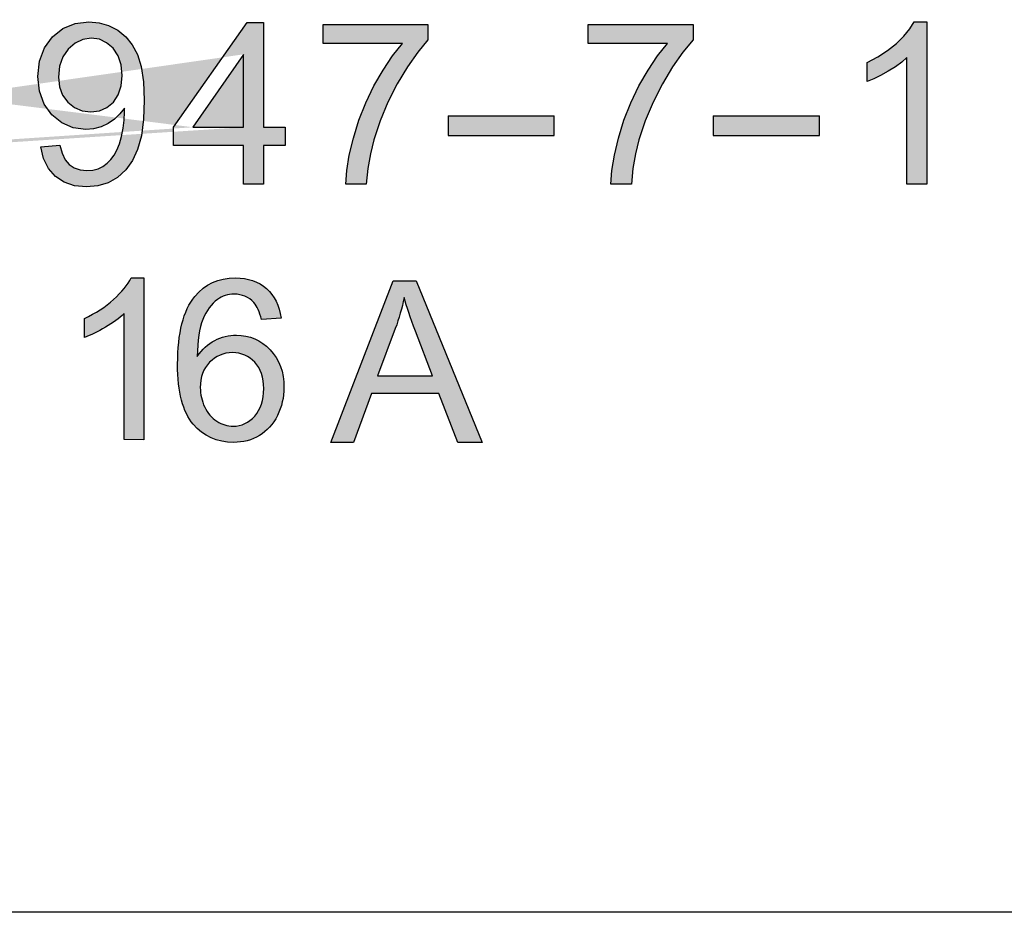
# Model space of a CAD drawing. Header units: inches. Extents: x 3728 to 5725, y -2497 to -825.
# Tile 6 of 15: x 5470.1 to 5477.41, y -2395.83 to -2389.21. Entities that reach past the tile are written whole.
import ezdxf

# ---------------------------------------------------------------- set-up
doc = ezdxf.new("R2010")
doc.units = ezdxf.units.IN
doc.header["$MEASUREMENT"] = 0
doc.layers.get('0').update_dxf_attribs({"lineweight": 30})
for name, color, linetype in [('dim', 3, 'Continuous'), ('RED', 1, 'Continuous'), ('TFR-TRI', 7, 'Continuous')]:
    doc.layers.add(name, color=color, linetype=linetype)

msp = doc.modelspace()

# ---------------------------------------------------------------- hatches: boundary and pattern name
at = {"linetype": 'ByBlock'}
h = msp.add_hatch(color=1, dxfattribs=at)
edge = h.paths.add_edge_path()
edge.add_spline(control_points=[(5471.0261, -2391.1264), (5471.0261, -2391.1264), (5471.026, -2392.3264), (5471.026, -2392.3264)], knot_values=[0.888889, 0.888889, 0.888889, 0.888889, 1, 1, 1, 1], degree=3, periodic=0)
edge.add_spline(control_points=[(5471.026, -2392.3264), (5471.026, -2392.3264), (5470.8794, -2392.3263), (5470.8794, -2392.3263)], knot_values=[0, 0, 0, 0, 0.111111, 0.111111, 0.111111, 0.111111], degree=3, periodic=0)
edge.add_spline(control_points=[(5470.8794, -2392.3263), (5470.8794, -2392.3263), (5470.8794, -2391.3916), (5470.8794, -2391.3916)], knot_values=[0.111111, 0.111111, 0.111111, 0.111111, 0.222222, 0.222222, 0.222222, 0.222222], degree=3, periodic=0)
edge.add_spline(control_points=[(5470.8794, -2391.3916), (5470.8441, -2391.4252), (5470.7979, -2391.4589), (5470.7407, -2391.4925)], knot_values=[0.222222, 0.222222, 0.222222, 0.222222, 0.333333, 0.333333, 0.333333, 0.333333], degree=3, periodic=0)
edge.add_spline(control_points=[(5470.7407, -2391.4925), (5470.6831, -2391.5262), (5470.6315, -2391.5515), (5470.5859, -2391.5683)], knot_values=[0.333333, 0.333333, 0.333333, 0.333333, 0.444444, 0.444444, 0.444444, 0.444444], degree=3, periodic=0)
edge.add_spline(control_points=[(5470.5859, -2391.5683), (5470.5859, -2391.5683), (5470.5858, -2391.4266), (5470.5858, -2391.4266)], knot_values=[0.444444, 0.444444, 0.444444, 0.444444, 0.555556, 0.555556, 0.555556, 0.555556], degree=3, periodic=0)
edge.add_spline(control_points=[(5470.5858, -2391.4266), (5470.6679, -2391.3881), (5470.7398, -2391.3412), (5470.8012, -2391.2864)], knot_values=[0.555556, 0.555556, 0.555556, 0.555556, 0.666667, 0.666667, 0.666667, 0.666667], degree=3, periodic=0)
edge.add_spline(control_points=[(5470.8012, -2391.2864), (5470.8624, -2391.2313), (5470.9061, -2391.1781), (5470.9317, -2391.1265)], knot_values=[0.666667, 0.666667, 0.666667, 0.666667, 0.777778, 0.777778, 0.777778, 0.777778], degree=3, periodic=0)
edge.add_spline(control_points=[(5470.9317, -2391.1265), (5470.9317, -2391.1265), (5471.0261, -2391.1264), (5471.0261, -2391.1264)], knot_values=[0.777778, 0.777778, 0.777778, 0.777778, 0.888889, 0.888889, 0.888889, 0.888889], degree=3, periodic=0)
h = msp.add_hatch(color=1, dxfattribs=at)
edge = h.paths.add_edge_path(flags=16)
edge.add_spline(control_points=[(5471.5139, -2391.7522), (5471.4677, -2391.7997), (5471.4446, -2391.8619), (5471.4445, -2391.9392)], knot_values=[0.888889, 0.888889, 0.888889, 0.888889, 1, 1, 1, 1], degree=3, periodic=0)
edge.add_spline(control_points=[(5471.4445, -2391.9392), (5471.4445, -2391.9898), (5471.4554, -2392.0381), (5471.477, -2392.0843)], knot_values=[0, 0, 0, 0, 0.111111, 0.111111, 0.111111, 0.111111], degree=3, periodic=0)
edge.add_spline(control_points=[(5471.477, -2392.0843), (5471.4983, -2392.1305), (5471.5283, -2392.1655), (5471.5667, -2392.1898)], knot_values=[0.111111, 0.111111, 0.111111, 0.111111, 0.222222, 0.222222, 0.222222, 0.222222], degree=3, periodic=0)
edge.add_spline(control_points=[(5471.5667, -2392.1898), (5471.6054, -2392.214), (5471.6461, -2392.2262), (5471.6884, -2392.2262), (5471.6884, -2392.2262), (5471.7502, -2392.2262), (5471.8035, -2392.2012), (5471.848, -2392.151)], knot_values=[0.222222, 0.222222, 0.222222, 0.222222, 0.333333, 0.333333, 0.333333, 0.333333, 0.444444, 0.444444, 0.444444, 0.444444], degree=3, periodic=0)
edge.add_spline(control_points=[(5471.848, -2392.151), (5471.8925, -2392.1009), (5471.9148, -2392.0331), (5471.9147, -2391.9474)], knot_values=[0.444444, 0.444444, 0.444444, 0.444444, 0.555556, 0.555556, 0.555556, 0.555556], degree=3, periodic=0)
edge.add_spline(control_points=[(5471.9147, -2391.9474), (5471.9148, -2391.8648), (5471.893, -2391.7998), (5471.8488, -2391.7521)], knot_values=[0.555556, 0.555556, 0.555556, 0.555556, 0.666667, 0.666667, 0.666667, 0.666667], degree=3, periodic=0)
edge.add_spline(control_points=[(5471.8488, -2391.7521), (5471.8049, -2391.7045), (5471.7494, -2391.6809), (5471.6827, -2391.6809), (5471.6827, -2391.6809), (5471.6162, -2391.6809), (5471.56, -2391.7045), (5471.5139, -2391.7522)], knot_values=[0.666667, 0.666667, 0.666667, 0.666667, 0.777778, 0.777778, 0.777778, 0.777778, 0.888889, 0.888889, 0.888889, 0.888889], degree=3, periodic=0)
edge = h.paths.add_edge_path()
edge.add_spline(control_points=[(5471.9357, -2391.2055), (5471.9957, -2391.2583), (5472.0316, -2391.3311), (5472.0436, -2391.4242)], knot_values=[0.947368, 0.947368, 0.947368, 0.947368, 1, 1, 1, 1], degree=3, periodic=0)
edge.add_spline(control_points=[(5472.0436, -2391.4242), (5472.0436, -2391.4242), (5471.8978, -2391.4356), (5471.8978, -2391.4356)], knot_values=[0, 0, 0, 0, 0.052632, 0.052632, 0.052632, 0.052632], degree=3, periodic=0)
edge.add_spline(control_points=[(5471.8978, -2391.4356), (5471.8847, -2391.3779), (5471.8663, -2391.3359), (5471.8425, -2391.3099)], knot_values=[0.052632, 0.052632, 0.052632, 0.052632, 0.105263, 0.105263, 0.105263, 0.105263], degree=3, periodic=0)
edge.add_spline(control_points=[(5471.8425, -2391.3099), (5471.8027, -2391.268), (5471.7537, -2391.2472), (5471.6955, -2391.247)], knot_values=[0.105263, 0.105263, 0.105263, 0.105263, 0.157895, 0.157895, 0.157895, 0.157895], degree=3, periodic=0)
edge.add_spline(control_points=[(5471.6955, -2391.247), (5471.6486, -2391.2472), (5471.6079, -2391.2602), (5471.5727, -2391.2864)], knot_values=[0.157895, 0.157895, 0.157895, 0.157895, 0.210526, 0.210526, 0.210526, 0.210526], degree=3, periodic=0)
edge.add_spline(control_points=[(5471.5727, -2391.2864), (5471.5264, -2391.3201), (5471.4899, -2391.3694), (5471.4632, -2391.4339)], knot_values=[0.210526, 0.210526, 0.210526, 0.210526, 0.263158, 0.263158, 0.263158, 0.263158], degree=3, periodic=0)
edge.add_spline(control_points=[(5471.4632, -2391.4339), (5471.4368, -2391.4984), (5471.4231, -2391.5905), (5471.4219, -2391.7101)], knot_values=[0.263158, 0.263158, 0.263158, 0.263158, 0.315789, 0.315789, 0.315789, 0.315789], degree=3, periodic=0)
edge.add_spline(control_points=[(5471.4219, -2391.7101), (5471.457, -2391.6564), (5471.5003, -2391.6164), (5471.5514, -2391.5901)], knot_values=[0.315789, 0.315789, 0.315789, 0.315789, 0.368421, 0.368421, 0.368421, 0.368421], degree=3, periodic=0)
edge.add_spline(control_points=[(5471.5514, -2391.5901), (5471.6023, -2391.5646), (5471.656, -2391.5512), (5471.712, -2391.5512)], knot_values=[0.368421, 0.368421, 0.368421, 0.368421, 0.421053, 0.421053, 0.421053, 0.421053], degree=3, periodic=0)
edge.add_spline(control_points=[(5471.712, -2391.5512), (5471.8099, -2391.5512), (5471.8931, -2391.5872), (5471.9619, -2391.6591)], knot_values=[0.421053, 0.421053, 0.421053, 0.421053, 0.473684, 0.473684, 0.473684, 0.473684], degree=3, periodic=0)
edge.add_spline(control_points=[(5471.9619, -2391.6591), (5472.0305, -2391.7312), (5472.065, -2391.8241), (5472.065, -2391.9385), (5472.065, -2391.9385), (5472.065, -2392.0134), (5472.0485, -2392.0829), (5472.0163, -2392.1475)], knot_values=[0.473684, 0.473684, 0.473684, 0.473684, 0.526316, 0.526316, 0.526316, 0.526316, 0.578947, 0.578947, 0.578947, 0.578947], degree=3, periodic=0)
edge.add_spline(control_points=[(5472.0163, -2392.1475), (5471.9841, -2392.2117), (5471.9395, -2392.2612), (5471.883, -2392.2954)], knot_values=[0.578947, 0.578947, 0.578947, 0.578947, 0.631579, 0.631579, 0.631579, 0.631579], degree=3, periodic=0)
edge.add_spline(control_points=[(5471.883, -2392.2954), (5471.8266, -2392.3297), (5471.7626, -2392.3467), (5471.6908, -2392.3467), (5471.6908, -2392.3467), (5471.5686, -2392.3467), (5471.4688, -2392.3019), (5471.3917, -2392.2117)], knot_values=[0.631579, 0.631579, 0.631579, 0.631579, 0.684211, 0.684211, 0.684211, 0.684211, 0.736842, 0.736842, 0.736842, 0.736842], degree=3, periodic=0)
edge.add_spline(control_points=[(5471.3917, -2392.2117), (5471.3145, -2392.1219), (5471.2761, -2391.9736), (5471.2761, -2391.7671)], knot_values=[0.736842, 0.736842, 0.736842, 0.736842, 0.789474, 0.789474, 0.789474, 0.789474], degree=3, periodic=0)
edge.add_spline(control_points=[(5471.2761, -2391.7671), (5471.2761, -2391.5359), (5471.3185, -2391.3685), (5471.404, -2391.2636)], knot_values=[0.789474, 0.789474, 0.789474, 0.789474, 0.842105, 0.842105, 0.842105, 0.842105], degree=3, periodic=0)
edge.add_spline(control_points=[(5471.404, -2391.2636), (5471.4783, -2391.1723), (5471.5784, -2391.1265), (5471.7046, -2391.1264)], knot_values=[0.842105, 0.842105, 0.842105, 0.842105, 0.894737, 0.894737, 0.894737, 0.894737], degree=3, periodic=0)
edge.add_spline(control_points=[(5471.7046, -2391.1264), (5471.7985, -2391.1264), (5471.8755, -2391.1528), (5471.9357, -2391.2055)], knot_values=[0.894737, 0.894737, 0.894737, 0.894737, 0.947368, 0.947368, 0.947368, 0.947368], degree=3, periodic=0)
h = msp.add_hatch(color=1)
edge = h.paths.add_edge_path()
edge.add_spline(control_points=[(5473.5357, -2392.3466), (5473.5357, -2392.3466), (5473.0447, -2391.1469), (5473.0447, -2391.1469)], knot_values=[0.25, 0.25, 0.25, 0.25, 0.375, 0.375, 0.375, 0.375], degree=3, periodic=0)
edge.add_spline(control_points=[(5473.0447, -2391.1469), (5473.0447, -2391.1469), (5472.8738, -2391.1469), (5472.8738, -2391.1469)], knot_values=[0.125, 0.125, 0.125, 0.125, 0.25, 0.25, 0.25, 0.25], degree=3, periodic=0)
edge.add_spline(control_points=[(5472.8738, -2391.1469), (5472.8738, -2391.1469), (5472.413, -2392.3466), (5472.413, -2392.3466)], knot_values=[0, 0, 0, 0, 0.125, 0.125, 0.125, 0.125], degree=3, periodic=0)
edge.add_spline(control_points=[(5472.413, -2392.3466), (5472.413, -2392.3466), (5472.5816, -2392.3467), (5472.5816, -2392.3467)], knot_values=[0.875001, 0.875001, 0.875001, 0.875001, 1, 1, 1, 1], degree=3, periodic=0)
edge.add_spline(control_points=[(5472.5816, -2392.3467), (5472.5816, -2392.3466), (5472.7132, -2391.9832), (5472.7132, -2391.9832)], knot_values=[0.75, 0.75, 0.75, 0.75, 0.874999, 0.874999, 0.874999, 0.874999], degree=3, periodic=0)
edge.add_spline(control_points=[(5472.7132, -2391.9832), (5472.7132, -2391.9832), (5473.2148, -2391.9832), (5473.2148, -2391.9832)], knot_values=[0.625, 0.625, 0.625, 0.625, 0.75, 0.75, 0.75, 0.75], degree=3, periodic=0)
edge.add_spline(control_points=[(5473.2148, -2391.9832), (5473.2148, -2391.9832), (5473.3548, -2392.3465), (5473.3548, -2392.3465)], knot_values=[0.500001, 0.500001, 0.500001, 0.500001, 0.625, 0.625, 0.625, 0.625], degree=3, periodic=0)
edge.add_spline(control_points=[(5473.3548, -2392.3465), (5473.3548, -2392.3465), (5473.5357, -2392.3466), (5473.5357, -2392.3466)], knot_values=[0.375, 0.375, 0.375, 0.375, 0.499999, 0.499999, 0.499999, 0.499999], degree=3, periodic=0)
edge = h.paths.add_edge_path(flags=16)
edge.add_spline(control_points=[(5473.0406, -2391.5217), (5473.0025, -2391.4209), (5472.9741, -2391.3379), (5472.9557, -2391.2729)], knot_values=[0.4, 0.4, 0.4, 0.4, 0.6, 0.6, 0.6, 0.6], degree=3, periodic=0)
edge.add_spline(control_points=[(5472.9557, -2391.2729), (5472.9403, -2391.3499), (5472.9188, -2391.4262), (5472.8908, -2391.5022)], knot_values=[0.6, 0.6, 0.6, 0.6, 0.8, 0.8, 0.8, 0.8], degree=3, periodic=0)
edge.add_spline(control_points=[(5472.8908, -2391.5022), (5472.8908, -2391.5022), (5472.759, -2391.8538), (5472.759, -2391.8538)], knot_values=[0.8, 0.8, 0.8, 0.8, 0.999998, 0.999998, 0.999998, 0.999998], degree=3, periodic=0)
edge.add_spline(control_points=[(5472.759, -2391.8538), (5472.759, -2391.8538), (5472.8607, -2391.8538), (5472.9625, -2391.8538)], knot_values=[0.000002, 0.000002, 0.000002, 0.000002, 0.1, 0.1, 0.1, 0.1], degree=3, periodic=0)
edge.add_spline(control_points=[(5472.9625, -2391.8538), (5473.0642, -2391.8538), (5473.166, -2391.8538), (5473.166, -2391.8538)], knot_values=[0.1, 0.1, 0.1, 0.1, 0.199998, 0.199998, 0.199998, 0.199998], degree=3, periodic=0)
edge.add_spline(control_points=[(5473.166, -2391.8538), (5473.166, -2391.8538), (5473.0406, -2391.5217), (5473.0406, -2391.5217)], knot_values=[0.200002, 0.200002, 0.200002, 0.200002, 0.4, 0.4, 0.4, 0.4], degree=3, periodic=0)
at = {"layer": 'dim'}
h = msp.add_hatch(color=1, dxfattribs=at)
h.paths.add_polyline_path([(5475.249, -2390.071), (5476.036, -2390.071), (5476.036, -2389.9229), (5475.249, -2389.9229)])
h.paths.add_polyline_path([(5473.283, -2390.071), (5474.0699, -2390.071), (5474.0699, -2389.9229), (5473.283, -2389.9229)])
edge = h.paths.add_edge_path(flags=17)
edge.add_line((5465.2226, -2389.2312), (5465.2226, -2390.4312))
edge = h.paths.add_edge_path(flags=17)
edge.add_line((5471.7654, -2390.0087), (5471.7654, -2389.4678))
h.paths.add_polyline_path([(5476.4391, -2389.6502), (5476.3914, -2389.6698), (5476.3914, -2389.5276), (5476.4703, -2389.4861), (5476.5424, -2389.4391), (5476.6076, -2389.3868), (5476.6632, -2389.3321), (5476.7069, -2389.2786), (5476.7387, -2389.2262), (5476.8334, -2389.2262), (5476.8334, -2390.4312), (5476.6861, -2390.4312), (5476.6861, -2389.4924), (5476.647, -2389.5262), (5476.6005, -2389.56), (5476.5467, -2389.5938), (5476.4909, -2389.6248)])
h.paths.add_polyline_path([(5470.7612, -2390.4199), (5470.6841, -2390.4437), (5470.5994, -2390.4516), (5470.5113, -2390.4429), (5470.4347, -2390.4169), (5470.3695, -2390.3733), (5470.3179, -2390.3143), (5470.2821, -2390.2411), (5470.2621, -2390.1537), (5470.4038, -2390.1406), (5470.4195, -2390.2011), (5470.4424, -2390.2494), (5470.4726, -2390.2856), (5470.5095, -2390.3106), (5470.5529, -2390.3256), (5470.6028, -2390.3306), (5470.6462, -2390.3271), (5470.6859, -2390.3167), (5470.7218, -2390.2993), (5470.7539, -2390.2763), (5470.7818, -2390.2486), (5470.8057, -2390.2163), (5470.8264, -2390.1776), (5470.8448, -2390.1308), (5470.8607, -2390.0761), (5470.8729, -2390.0167), (5470.8803, -2389.9567), (5470.8828, -2389.8959), (5470.8827, -2389.8883), (5470.8824, -2389.8784), (5470.8819, -2389.8665), (5470.8488, -2389.9104), (5470.8085, -2389.9484), (5470.7612, -2389.9805), (5470.7087, -2390.0049), (5470.6534, -2390.0195), (5470.5955, -2390.0244), (5470.5012, -2390.0124), (5470.4171, -2389.9763), (5470.3432, -2389.9163), (5470.2859, -2389.8366), (5470.2515, -2389.7417), (5470.2401, -2389.6315), (5470.252, -2389.5177), (5470.2879, -2389.4198), (5470.3477, -2389.3376), (5470.4255, -2389.2757), (5470.5155, -2389.2385), (5470.6176, -2389.2262), (5470.6933, -2389.2332), (5470.7647, -2389.2543), (5470.8316, -2389.2893), (5470.8911, -2389.3372), (5470.9402, -2389.3972), (5470.9789, -2389.4689), (5471.0068, -2389.5583), (5471.0236, -2389.6708), (5471.0292, -2389.8067), (5471.0237, -2389.9495), (5471.0071, -2390.0716), (5470.9795, -2390.173), (5470.9406, -2390.2566), (5470.8911, -2390.3256), (5470.8308, -2390.3803)])
h.paths.add_polyline_path([(5467.1829, -2389.2429), (5467.2799, -2389.2188), (5467.3828, -2389.2108), (5467.4965, -2389.2209), (5467.5975, -2389.2515), (5467.6857, -2389.3024), (5467.7593, -2389.3718), (5467.8163, -2389.4577), (5467.8567, -2389.5603), (5467.7005, -2389.5972), (5467.6684, -2389.5177), (5467.628, -2389.4542), (5467.5792, -2389.4064), (5467.5218, -2389.3731), (5467.4552, -2389.3532), (5467.3794, -2389.3466), (5467.2923, -2389.3539), (5467.2153, -2389.376), (5467.1483, -2389.4128), (5467.0924, -2389.4622), (5467.0489, -2389.5215), (5467.0178, -2389.591), (5466.9969, -2389.6662), (5466.9843, -2389.7429), (5466.9801, -2389.8213), (5466.985, -2389.9191), (5466.9999, -2390.0081), (5467.0245, -2390.0886), (5467.0599, -2390.1583), (5467.1061, -2390.2152), (5467.1634, -2390.2594), (5467.228, -2390.2907), (5467.296, -2390.3095), (5467.3674, -2390.3158), (5467.4517, -2390.3072), (5467.5269, -2390.2816), (5467.5932, -2390.239), (5467.6482, -2390.1793), (5467.6899, -2390.1031), (5467.7184, -2390.0104), (5467.8774, -2390.0507), (5467.8352, -2390.1706), (5467.7753, -2390.2701), (5467.6977, -2390.349), (5467.6047, -2390.406), (5467.4989, -2390.4402), (5467.3803, -2390.4516), (5467.259, -2390.4428), (5467.1538, -2390.4166), (5467.0648, -2390.3728), (5466.9902, -2390.3122), (5466.9285, -2390.2359), (5466.8798, -2390.144), (5466.8446, -2390.0415), (5466.8234, -2389.9342), (5466.8164, -2389.8221), (5466.8243, -2389.7025), (5466.8481, -2389.5935), (5466.8879, -2389.4952), (5466.9424, -2389.4096), (5467.0104, -2389.3389), (5467.0919, -2389.2831)])
h.paths.add_polyline_path([(5469.7338, -2390.4202), (5469.6611, -2390.4437), (5469.5782, -2390.4516), (5469.4708, -2390.4378), (5469.3799, -2390.3964), (5469.3057, -2390.3272), (5469.2398, -2390.2065), (5469.2002, -2390.0438), (5469.1869, -2389.8394), (5469.1918, -2389.7067), (5469.2064, -2389.5925), (5469.2308, -2389.4969), (5469.2647, -2389.4169), (5469.3081, -2389.3501), (5469.361, -2389.2965), (5469.4235, -2389.2574), (5469.4959, -2389.234), (5469.5782, -2389.2262), (5469.64, -2389.2305), (5469.6965, -2389.2436), (5469.7478, -2389.2652), (5469.7935, -2389.2948), (5469.8336, -2389.3322), (5469.8682, -2389.3773), (5469.8976, -2389.4297), (5469.9223, -2389.4892), (5469.9425, -2389.5558), (5469.9576, -2389.6341), (5469.9666, -2389.7286), (5469.9696, -2389.8394), (5469.9648, -2389.9711), (5469.9504, -2390.0847), (5469.9263, -2390.1803), (5469.8925, -2390.2603), (5469.8492, -2390.3271), (5469.7964, -2390.3809)])
h.paths.add_polyline_path([(5475.099, -2389.3614), (5475.0229, -2389.4516), (5474.9472, -2389.5597), (5474.8718, -2389.6855), (5474.8025, -2389.8215), (5474.7446, -2389.9601), (5474.698, -2390.1012), (5474.672, -2390.2049), (5474.6532, -2390.3148), (5474.6416, -2390.4312), (5474.4901, -2390.4312), (5474.4974, -2390.3302), (5474.5159, -2390.2162), (5474.5457, -2390.0889), (5474.5863, -2389.9569), (5474.6372, -2389.8279), (5474.6983, -2389.7022), (5474.7661, -2389.5846), (5474.8367, -2389.48), (5474.9101, -2389.3885), (5474.3222, -2389.3885), (5474.3222, -2389.2468), (5475.099, -2389.2468)])
h.paths.add_polyline_path([(5468.4561, -2389.6702), (5468.5099, -2389.6571), (5468.5653, -2389.6528), (5468.6587, -2389.6648), (5468.7423, -2389.7009), (5468.8162, -2389.7612), (5468.8737, -2389.8405), (5468.9083, -2389.9339), (5468.9199, -2390.0414), (5468.9144, -2390.115), (5468.898, -2390.185), (5468.871, -2390.2515), (5468.8345, -2390.3111), (5468.7898, -2390.3607), (5468.7371, -2390.4002), (5468.6779, -2390.4288), (5468.6135, -2390.4459), (5468.544, -2390.4516), (5468.4287, -2390.4366), (5468.3286, -2390.3914), (5468.2436, -2390.3161), (5468.179, -2390.2063), (5468.1403, -2390.0574), (5468.1274, -2389.8696), (5468.1417, -2389.6588), (5468.1845, -2389.4903), (5468.2559, -2389.3639), (5468.3392, -2389.2874), (5468.4399, -2389.2415), (5468.558, -2389.2262), (5468.6466, -2389.235), (5468.7239, -2389.2615), (5468.7899, -2389.3058), (5468.8422, -2389.3654), (5468.8783, -2389.4385), (5468.8984, -2389.5251), (5468.7519, -2389.5366), (5468.737, -2389.484), (5468.7185, -2389.4419), (5468.6963, -2389.4105), (5468.6533, -2389.3754), (5468.6041, -2389.3544), (5468.5488, -2389.3474), (5468.5038, -2389.3518), (5468.4626, -2389.3649), (5468.4253, -2389.3868), (5468.3821, -2389.4258), (5468.3455, -2389.4752), (5468.3155, -2389.5349), (5468.2931, -2389.6089), (5468.2792, -2389.7014), (5468.2738, -2389.8123), (5468.3119, -2389.763), (5468.3553, -2389.7228), (5468.404, -2389.6919)])
h.paths.add_polyline_path([(5470.6956, -2389.8863), (5470.7516, -2389.8624), (5470.7995, -2389.8227), (5470.8362, -2389.7687), (5470.8582, -2389.7025), (5470.8654, -2389.624), (5470.858, -2389.5453), (5470.8356, -2389.4782), (5470.7981, -2389.4228), (5470.7499, -2389.3814), (5470.6958, -2389.3565), (5470.6355, -2389.3482), (5470.5729, -2389.3572), (5470.5159, -2389.3839), (5470.4645, -2389.4284), (5470.4239, -2389.4873), (5470.3996, -2389.5566), (5470.3915, -2389.6363), (5470.3992, -2389.708), (5470.4224, -2389.7701), (5470.4608, -2389.8227), (5470.5105, -2389.8624), (5470.5673, -2389.8863), (5470.6313, -2389.8942)], flags=16)
h.paths.add_polyline_path([(5468.6009, -2390.3222), (5468.6543, -2390.2971), (5468.7019, -2390.2552), (5468.7392, -2390.1989), (5468.7615, -2390.1307), (5468.769, -2390.0507), (5468.7616, -2389.9735), (5468.7395, -2389.9081), (5468.7027, -2389.8545), (5468.6548, -2389.8147), (5468.5992, -2389.7909), (5468.5359, -2389.783), (5468.4726, -2389.7909), (5468.4161, -2389.8147), (5468.3663, -2389.8545), (5468.3277, -2389.9072), (5468.3045, -2389.9698), (5468.2967, -2390.0423), (5468.3004, -2390.0924), (5468.3112, -2390.141), (5468.3291, -2390.1881), (5468.3535, -2390.2308), (5468.3836, -2390.266), (5468.4194, -2390.294), (5468.4589, -2390.3143), (5468.4996, -2390.3265), (5468.5415, -2390.3306)], flags=16)
h.paths.add_polyline_path([(5469.5768, -2389.3482), (5469.5135, -2389.3578), (5469.4594, -2389.3865), (5469.4144, -2389.4343), (5469.3722, -2389.528), (5469.3469, -2389.663), (5469.3384, -2389.8394), (5469.3461, -2390.0144), (5469.3692, -2390.1455), (5469.4077, -2390.2328), (5469.4574, -2390.2871), (5469.5142, -2390.3197), (5469.5782, -2390.3306), (5469.6424, -2390.3196), (5469.6992, -2390.2868), (5469.7489, -2390.2323), (5469.7873, -2390.145), (5469.8105, -2390.014), (5469.8182, -2389.8394), (5469.8105, -2389.664), (5469.7873, -2389.5327), (5469.7489, -2389.4457), (5469.699, -2389.3915), (5469.6417, -2389.359)], flags=16)
h.paths.add_polyline_path([(5473.1329, -2389.3614), (5473.0568, -2389.4516), (5472.9811, -2389.5597), (5472.9058, -2389.6855), (5472.8365, -2389.8215), (5472.7785, -2389.9601), (5472.7319, -2390.1012), (5472.7059, -2390.2049), (5472.6871, -2390.3148), (5472.6755, -2390.4312), (5472.524, -2390.4312), (5472.5313, -2390.3302), (5472.5498, -2390.2162), (5472.5797, -2390.0889), (5472.6203, -2389.9569), (5472.6711, -2389.8279), (5472.7322, -2389.7022), (5472.8, -2389.5846), (5472.8706, -2389.48), (5472.944, -2389.3885), (5472.3561, -2389.3885), (5472.3561, -2389.2468), (5473.1329, -2389.2468)])
h.paths.add_polyline_path([(5471.7925, -2389.2312), (5471.913, -2389.2312), (5471.913, -2390.0087), (5472.0751, -2390.0087), (5472.0751, -2390.144), (5471.913, -2390.144), (5471.913, -2390.4312), (5471.7654, -2390.4312), (5471.7654, -2390.144), (5471.2449, -2390.144), (5471.2449, -2390.0087)])
h.paths.add_polyline_path([(5465.6266, -2389.2312), (5466.4942, -2389.2312), (5466.4942, -2389.3728), (5465.7853, -2389.3728), (5465.7853, -2389.7402), (5466.4492, -2389.7402), (5466.4492, -2389.8811), (5465.7853, -2389.8811), (5465.7853, -2390.2895), (5466.5222, -2390.2895), (5466.5222, -2390.4312), (5465.6266, -2390.4312)], flags=17)
edge = h.paths.add_edge_path()
edge.add_line((5465.0638, -2389.2312), (5465.2226, -2389.2312))
edge.add_line((5471.3899, -2390.0087), (5471.7654, -2390.0087))
edge.add_line((5465.2226, -2390.4312), (5465.0638, -2390.4312))
edge.add_line((5471.7654, -2389.4678), (5471.3899, -2390.0087))
edge.add_line((5465.0638, -2390.4312), (5465.0638, -2389.2312))

# ---------------------------------------------------------------- linework, layer by layer
at = {"layer": 'RED'}
for p, q in [((5470.3477, -2389.3376), (5470.4255, -2389.2757)), ((5470.4255, -2389.2757), (5470.5155, -2389.2385)), ((5470.5155, -2389.2385), (5470.6176, -2389.2262)), ((5470.6176, -2389.2262), (5470.6933, -2389.2332)), ((5470.6933, -2389.2332), (5470.7647, -2389.2543)), ((5470.7647, -2389.2543), (5470.8316, -2389.2893)), ((5470.8316, -2389.2893), (5470.8911, -2389.3372)), ((5471.2449, -2390.0087), (5471.7925, -2389.2312)), ((5471.7925, -2389.2312), (5471.913, -2389.2312)), ((5471.913, -2389.2312), (5471.913, -2390.0087)), ((5472.3561, -2389.2468), (5473.1329, -2389.2468)), ((5472.3561, -2389.3885), (5472.3561, -2389.2468)), ((5473.1329, -2389.2468), (5473.1329, -2389.3614)), ((5474.3222, -2389.2468), (5475.099, -2389.2468)), ((5474.3222, -2389.3885), (5474.3222, -2389.2468)), ((5475.099, -2389.2468), (5475.099, -2389.3614)), ((5476.6632, -2389.3321), (5476.7069, -2389.2786)), ((5476.7069, -2389.2786), (5476.7387, -2389.2262)), ((5476.7387, -2389.2262), (5476.8334, -2389.2262)), ((5476.8334, -2389.2262), (5476.8334, -2390.4312)), ((5470.2879, -2389.4198), (5470.3477, -2389.3376)), ((5470.5729, -2389.3572), (5470.5159, -2389.3839)), ((5470.6355, -2389.3482), (5470.5729, -2389.3572)), ((5470.6958, -2389.3565), (5470.6355, -2389.3482)), ((5470.7499, -2389.3814), (5470.6958, -2389.3565)), ((5470.8911, -2389.3372), (5470.9402, -2389.3972)), ((5473.1329, -2389.3614), (5473.0568, -2389.4516)), ((5475.099, -2389.3614), (5475.0229, -2389.4516)), ((5476.6076, -2389.3868), (5476.6632, -2389.3321)), ((5470.252, -2389.5177), (5470.2879, -2389.4198)), ((5470.4645, -2389.4284), (5470.4239, -2389.4873)), ((5470.5159, -2389.3839), (5470.4645, -2389.4284)), ((5470.7981, -2389.4228), (5470.7499, -2389.3814)), ((5470.8356, -2389.4782), (5470.7981, -2389.4228)), ((5470.9402, -2389.3972), (5470.9789, -2389.4689)), ((5472.944, -2389.3885), (5472.3561, -2389.3885)), ((5472.8706, -2389.48), (5472.944, -2389.3885)), ((5474.9101, -2389.3885), (5474.3222, -2389.3885)), ((5474.8367, -2389.48), (5474.9101, -2389.3885)), ((5476.4703, -2389.4861), (5476.5424, -2389.4391)), ((5476.5424, -2389.4391), (5476.6076, -2389.3868)), ((5470.4239, -2389.4873), (5470.3996, -2389.5566)), ((5470.858, -2389.5453), (5470.8356, -2389.4782)), ((5470.9789, -2389.4689), (5471.0068, -2389.5583)), ((5471.7654, -2389.4678), (5471.3899, -2390.0087)), ((5471.7654, -2390.0087), (5471.7654, -2389.4678)), ((5472.8, -2389.5846), (5472.8706, -2389.48)), ((5473.0568, -2389.4516), (5472.9811, -2389.5597)), ((5474.7661, -2389.5846), (5474.8367, -2389.48)), ((5475.0229, -2389.4516), (5474.9472, -2389.5597)), ((5476.3914, -2389.5276), (5476.4703, -2389.4861)), ((5476.6861, -2389.4924), (5476.647, -2389.5262)), ((5476.6861, -2390.4312), (5476.6861, -2389.4924)), ((5470.2401, -2389.6315), (5470.252, -2389.5177)), ((5470.3996, -2389.5566), (5470.3915, -2389.6363)), ((5470.8654, -2389.624), (5470.858, -2389.5453)), ((5471.0068, -2389.5583), (5471.0236, -2389.6708)), ((5472.7322, -2389.7022), (5472.8, -2389.5846)), ((5472.9811, -2389.5597), (5472.9058, -2389.6855)), ((5474.6983, -2389.7022), (5474.7661, -2389.5846)), ((5474.9472, -2389.5597), (5474.8718, -2389.6855)), ((5476.3914, -2389.6698), (5476.3914, -2389.5276)), ((5476.6005, -2389.56), (5476.5467, -2389.5938)), ((5476.647, -2389.5262), (5476.6005, -2389.56)), ((5470.2515, -2389.7417), (5470.2401, -2389.6315)), ((5470.3915, -2389.6363), (5470.3992, -2389.708)), ((5470.8582, -2389.7025), (5470.8654, -2389.624)), ((5476.4391, -2389.6502), (5476.3914, -2389.6698)), ((5476.4909, -2389.6248), (5476.4391, -2389.6502)), ((5476.5467, -2389.5938), (5476.4909, -2389.6248)), ((5470.3992, -2389.708), (5470.4224, -2389.7701)), ((5470.8362, -2389.7687), (5470.8582, -2389.7025)), ((5471.0236, -2389.6708), (5471.0292, -2389.8067)), ((5472.6711, -2389.8279), (5472.7322, -2389.7022)), ((5472.9058, -2389.6855), (5472.8365, -2389.8215)), ((5474.6372, -2389.8279), (5474.6983, -2389.7022)), ((5474.8718, -2389.6855), (5474.8025, -2389.8215)), ((5470.2859, -2389.8366), (5470.2515, -2389.7417)), ((5470.4224, -2389.7701), (5470.4608, -2389.8227)), ((5470.7995, -2389.8227), (5470.8362, -2389.7687)), ((5471.0292, -2389.8067), (5471.0237, -2389.9495)), ((5470.3432, -2389.9163), (5470.2859, -2389.8366)), ((5470.4608, -2389.8227), (5470.5105, -2389.8624)), ((5470.5105, -2389.8624), (5470.5673, -2389.8863)), ((5470.6956, -2389.8863), (5470.7516, -2389.8624)), ((5470.7516, -2389.8624), (5470.7995, -2389.8227)), ((5470.8819, -2389.8665), (5470.8488, -2389.9104)), ((5470.8824, -2389.8784), (5470.8819, -2389.8665)), ((5470.8827, -2389.8883), (5470.8824, -2389.8784)), ((5472.6203, -2389.9569), (5472.6711, -2389.8279)), ((5472.8365, -2389.8215), (5472.7785, -2389.9601)), ((5474.5863, -2389.9569), (5474.6372, -2389.8279)), ((5474.8025, -2389.8215), (5474.7446, -2389.9601)), ((5470.4171, -2389.9763), (5470.3432, -2389.9163)), ((5470.5673, -2389.8863), (5470.6313, -2389.8942)), ((5470.6313, -2389.8942), (5470.6956, -2389.8863)), ((5470.8085, -2389.9484), (5470.7612, -2389.9805)), ((5470.8488, -2389.9104), (5470.8085, -2389.9484)), ((5470.8803, -2389.9567), (5470.8828, -2389.8959)), ((5470.8828, -2389.8959), (5470.8827, -2389.8883)), ((5471.0237, -2389.9495), (5471.0071, -2390.0716)), ((5473.283, -2389.9229), (5474.0699, -2389.9229)), ((5473.283, -2389.9229), (5473.283, -2390.071)), ((5474.0699, -2390.071), (5474.0699, -2389.9229)), ((5475.249, -2389.9229), (5476.036, -2389.9229)), ((5475.249, -2389.9229), (5475.249, -2390.071)), ((5476.036, -2390.071), (5476.036, -2389.9229)), ((5470.5012, -2390.0124), (5470.4171, -2389.9763)), ((5470.5955, -2390.0244), (5470.5012, -2390.0124)), ((5470.6534, -2390.0195), (5470.5955, -2390.0244)), ((5470.7087, -2390.0049), (5470.6534, -2390.0195)), ((5470.7612, -2389.9805), (5470.7087, -2390.0049)), ((5470.8607, -2390.0761), (5470.8729, -2390.0167)), ((5470.8729, -2390.0167), (5470.8803, -2389.9567)), ((5471.2449, -2390.144), (5471.2449, -2390.0087)), ((5471.3899, -2390.0087), (5471.7654, -2390.0087)), ((5471.913, -2390.0087), (5472.0751, -2390.0087)), ((5472.0751, -2390.0087), (5472.0751, -2390.144)), ((5472.5797, -2390.0889), (5472.6203, -2389.9569)), ((5472.7785, -2389.9601), (5472.7319, -2390.1012)), ((5474.5457, -2390.0889), (5474.5863, -2389.9569)), ((5474.7446, -2389.9601), (5474.698, -2390.1012)), ((5470.8448, -2390.1308), (5470.8607, -2390.0761)), ((5471.0071, -2390.0716), (5470.9795, -2390.173)), ((5472.5498, -2390.2162), (5472.5797, -2390.0889)), ((5473.283, -2390.071), (5474.0699, -2390.071)), ((5474.5159, -2390.2162), (5474.5457, -2390.0889)), ((5475.249, -2390.071), (5476.036, -2390.071)), ((5470.2621, -2390.1537), (5470.4038, -2390.1406)), ((5470.2821, -2390.2411), (5470.2621, -2390.1537)), ((5470.4038, -2390.1406), (5470.4195, -2390.2011)), ((5470.8264, -2390.1776), (5470.8448, -2390.1308)), ((5471.7654, -2390.144), (5471.2449, -2390.144)), ((5471.7654, -2390.4312), (5471.7654, -2390.144)), ((5472.0751, -2390.144), (5471.913, -2390.144)), ((5471.913, -2390.144), (5471.913, -2390.4312)), ((5472.7319, -2390.1012), (5472.7059, -2390.2049)), ((5474.698, -2390.1012), (5474.672, -2390.2049)), ((5470.3179, -2390.3143), (5470.2821, -2390.2411)), ((5470.4195, -2390.2011), (5470.4424, -2390.2494)), ((5470.7818, -2390.2486), (5470.8057, -2390.2163)), ((5470.8057, -2390.2163), (5470.8264, -2390.1776)), ((5470.9795, -2390.173), (5470.9406, -2390.2566)), ((5472.5313, -2390.3302), (5472.5498, -2390.2162)), ((5472.7059, -2390.2049), (5472.6871, -2390.3148)), ((5474.4974, -2390.3302), (5474.5159, -2390.2162)), ((5474.672, -2390.2049), (5474.6532, -2390.3148)), ((5470.3695, -2390.3733), (5470.3179, -2390.3143)), ((5470.4424, -2390.2494), (5470.4726, -2390.2856)), ((5470.4726, -2390.2856), (5470.5095, -2390.3106)), ((5470.5095, -2390.3106), (5470.5529, -2390.3256)), ((5470.6462, -2390.3271), (5470.6859, -2390.3167)), ((5470.6859, -2390.3167), (5470.7218, -2390.2993)), ((5470.7218, -2390.2993), (5470.7539, -2390.2763)), ((5470.7539, -2390.2763), (5470.7818, -2390.2486)), ((5470.9406, -2390.2566), (5470.8911, -2390.3256)), ((5472.6871, -2390.3148), (5472.6755, -2390.4312)), ((5474.6532, -2390.3148), (5474.6416, -2390.4312)), ((5470.4347, -2390.4169), (5470.3695, -2390.3733)), ((5470.5529, -2390.3256), (5470.6028, -2390.3306)), ((5470.6028, -2390.3306), (5470.6462, -2390.3271)), ((5470.8308, -2390.3803), (5470.7612, -2390.4199)), ((5470.8911, -2390.3256), (5470.8308, -2390.3803)), ((5472.524, -2390.4312), (5472.5313, -2390.3302)), ((5474.4901, -2390.4312), (5474.4974, -2390.3302)), ((5470.5113, -2390.4429), (5470.4347, -2390.4169)), ((5470.5994, -2390.4516), (5470.5113, -2390.4429)), ((5470.6841, -2390.4437), (5470.5994, -2390.4516)), ((5470.7612, -2390.4199), (5470.6841, -2390.4437)), ((5471.913, -2390.4312), (5471.7654, -2390.4312)), ((5472.6755, -2390.4312), (5472.524, -2390.4312)), ((5474.6416, -2390.4312), (5474.4901, -2390.4312)), ((5476.8334, -2390.4312), (5476.6861, -2390.4312))]:
    msp.add_line(p, q, dxfattribs=at)
for points in [[(5470.8012, -2391.2864), (5470.8624, -2391.2313), (5470.9061, -2391.1781), (5470.9317, -2391.1265)], [(5470.9317, -2391.1265), (5470.9317, -2391.1265), (5471.0261, -2391.1264), (5471.0261, -2391.1264)], [(5471.0261, -2391.1264), (5471.0261, -2391.1264), (5471.026, -2392.3264), (5471.026, -2392.3264)], [(5471.404, -2391.2636), (5471.4783, -2391.1723), (5471.5784, -2391.1265), (5471.7046, -2391.1264)], [(5471.7046, -2391.1264), (5471.7985, -2391.1264), (5471.8755, -2391.1528), (5471.9357, -2391.2055)], [(5471.2761, -2391.7671), (5471.2761, -2391.5359), (5471.3185, -2391.3685), (5471.404, -2391.2636)], [(5471.6955, -2391.247), (5471.6486, -2391.2472), (5471.6079, -2391.2602), (5471.5727, -2391.2864)], [(5471.8425, -2391.3099), (5471.8027, -2391.268), (5471.7537, -2391.2472), (5471.6955, -2391.247)], [(5471.9357, -2391.2055), (5471.9957, -2391.2583), (5472.0316, -2391.3311), (5472.0436, -2391.4242)], [(5470.5858, -2391.4266), (5470.6679, -2391.3881), (5470.7398, -2391.3412), (5470.8012, -2391.2864)], [(5471.5727, -2391.2864), (5471.5264, -2391.3201), (5471.4899, -2391.3694), (5471.4632, -2391.4339)], [(5471.8978, -2391.4356), (5471.8847, -2391.3779), (5471.8663, -2391.3359), (5471.8425, -2391.3099)], [(5470.8794, -2391.3916), (5470.8441, -2391.4252), (5470.7979, -2391.4589), (5470.7407, -2391.4925)], [(5470.8794, -2392.3263), (5470.8794, -2392.3263), (5470.8794, -2391.3916), (5470.8794, -2391.3916)], [(5470.5859, -2391.5683), (5470.5859, -2391.5683), (5470.5858, -2391.4266), (5470.5858, -2391.4266)], [(5471.4632, -2391.4339), (5471.4368, -2391.4984), (5471.4231, -2391.5905), (5471.4219, -2391.7101)], [(5472.0436, -2391.4242), (5472.0436, -2391.4242), (5471.8978, -2391.4356), (5471.8978, -2391.4356)], [(5470.7407, -2391.4925), (5470.6831, -2391.5262), (5470.6315, -2391.5515), (5470.5859, -2391.5683)], [(5471.5514, -2391.5901), (5471.6023, -2391.5646), (5471.656, -2391.5512), (5471.712, -2391.5512)], [(5471.712, -2391.5512), (5471.8099, -2391.5512), (5471.8931, -2391.5872), (5471.9619, -2391.6591)], [(5471.4219, -2391.7101), (5471.457, -2391.6564), (5471.5003, -2391.6164), (5471.5514, -2391.5901)], [(5471.3917, -2392.2117), (5471.3145, -2392.1219), (5471.2761, -2391.9736), (5471.2761, -2391.7671)], [(5471.5139, -2391.7522), (5471.4677, -2391.7997), (5471.4446, -2391.8619), (5471.4445, -2391.9392)], [(5471.9147, -2391.9474), (5471.9148, -2391.8648), (5471.893, -2391.7998), (5471.8488, -2391.7521)], [(5471.4445, -2391.9392), (5471.4445, -2391.9898), (5471.4554, -2392.0381), (5471.477, -2392.0843)], [(5471.848, -2392.151), (5471.8925, -2392.1009), (5471.9148, -2392.0331), (5471.9147, -2391.9474)], [(5471.477, -2392.0843), (5471.4983, -2392.1305), (5471.5283, -2392.1655), (5471.5667, -2392.1898)], [(5472.0163, -2392.1475), (5471.9841, -2392.2117), (5471.9395, -2392.2612), (5471.883, -2392.2954)], [(5471.026, -2392.3264), (5471.026, -2392.3264), (5470.8794, -2392.3263), (5470.8794, -2392.3263)]]:
    msp.add_open_spline(points, degree=3, dxfattribs=at)
at = {"layer": 'RED', "color": 1}
for points in [[(5472.413, -2392.3466), (5472.413, -2392.3466), (5472.8738, -2391.1469), (5472.8738, -2391.1469)], [(5472.8738, -2391.1469), (5472.8738, -2391.1469), (5473.0447, -2391.1469), (5473.0447, -2391.1469)], [(5473.0447, -2391.1469), (5473.0447, -2391.1469), (5473.5357, -2392.3466), (5473.5357, -2392.3466)], [(5472.9557, -2391.2729), (5472.9403, -2391.3499), (5472.9188, -2391.4262), (5472.8908, -2391.5022)], [(5473.0406, -2391.5217), (5473.0025, -2391.4209), (5472.9741, -2391.3379), (5472.9557, -2391.2729)], [(5472.8908, -2391.5022), (5472.8908, -2391.5022), (5472.759, -2391.8538), (5472.759, -2391.8538)], [(5473.166, -2391.8538), (5473.166, -2391.8538), (5473.0406, -2391.5217), (5473.0406, -2391.5217)], [(5472.759, -2391.8538), (5472.759, -2391.8538), (5473.166, -2391.8538), (5473.166, -2391.8538)], [(5472.7132, -2391.9832), (5472.7132, -2391.9832), (5472.5816, -2392.3467), (5472.5816, -2392.3467)], [(5473.2148, -2391.9832), (5473.2148, -2391.9832), (5472.7132, -2391.9832), (5472.7132, -2391.9832)], [(5473.3548, -2392.3465), (5473.3548, -2392.3465), (5473.2148, -2391.9832), (5473.2148, -2391.9832)], [(5472.5816, -2392.3467), (5472.5816, -2392.3467), (5472.413, -2392.3466), (5472.413, -2392.3466)], [(5473.5357, -2392.3466), (5473.5357, -2392.3466), (5473.3548, -2392.3465), (5473.3548, -2392.3465)]]:
    msp.add_open_spline(points, degree=3, dxfattribs=at)
at = {"layer": 'RED'}
for points, knots in [([(5471.8488, -2391.7521), (5471.8049, -2391.7045), (5471.7494, -2391.6809), (5471.6827, -2391.6809), (5471.6827, -2391.6809), (5471.6162, -2391.6809), (5471.56, -2391.7045), (5471.5139, -2391.7522)], [0.6666667, 0.6666667, 0.6666667, 0.6666667, 0.7777778, 0.7777778, 0.7777778, 0.7777778, 0.8888889, 0.8888889, 0.8888889, 0.8888889]), ([(5471.9619, -2391.6591), (5472.0305, -2391.7312), (5472.065, -2391.8241), (5472.065, -2391.9385), (5472.065, -2391.9385), (5472.065, -2392.0134), (5472.0485, -2392.0829), (5472.0163, -2392.1475)], [0.4736842, 0.4736842, 0.4736842, 0.4736842, 0.5263158, 0.5263158, 0.5263158, 0.5263158, 0.5789474, 0.5789474, 0.5789474, 0.5789474]), ([(5471.883, -2392.2954), (5471.8266, -2392.3297), (5471.7626, -2392.3467), (5471.6908, -2392.3467), (5471.6908, -2392.3467), (5471.5686, -2392.3467), (5471.4688, -2392.3019), (5471.3917, -2392.2117)], [0.6315789, 0.6315789, 0.6315789, 0.6315789, 0.6842105, 0.6842105, 0.6842105, 0.6842105, 0.7368421, 0.7368421, 0.7368421, 0.7368421]), ([(5471.5667, -2392.1898), (5471.6054, -2392.214), (5471.6461, -2392.2262), (5471.6884, -2392.2262), (5471.6884, -2392.2262), (5471.7502, -2392.2262), (5471.8035, -2392.2012), (5471.848, -2392.151)], [0.2222222, 0.2222222, 0.2222222, 0.2222222, 0.3333333, 0.3333333, 0.3333333, 0.3333333, 0.4444444, 0.4444444, 0.4444444, 0.4444444])]:
    msp.add_open_spline(points, degree=3, knots=knots, dxfattribs=at)
at = {"layer": 'TFR-TRI', "color": 7}
msp.add_line((5488.0582, -2395.8326), (5463.0582, -2395.8326), dxfattribs=at)

doc.saveas('drawing.dxf')
